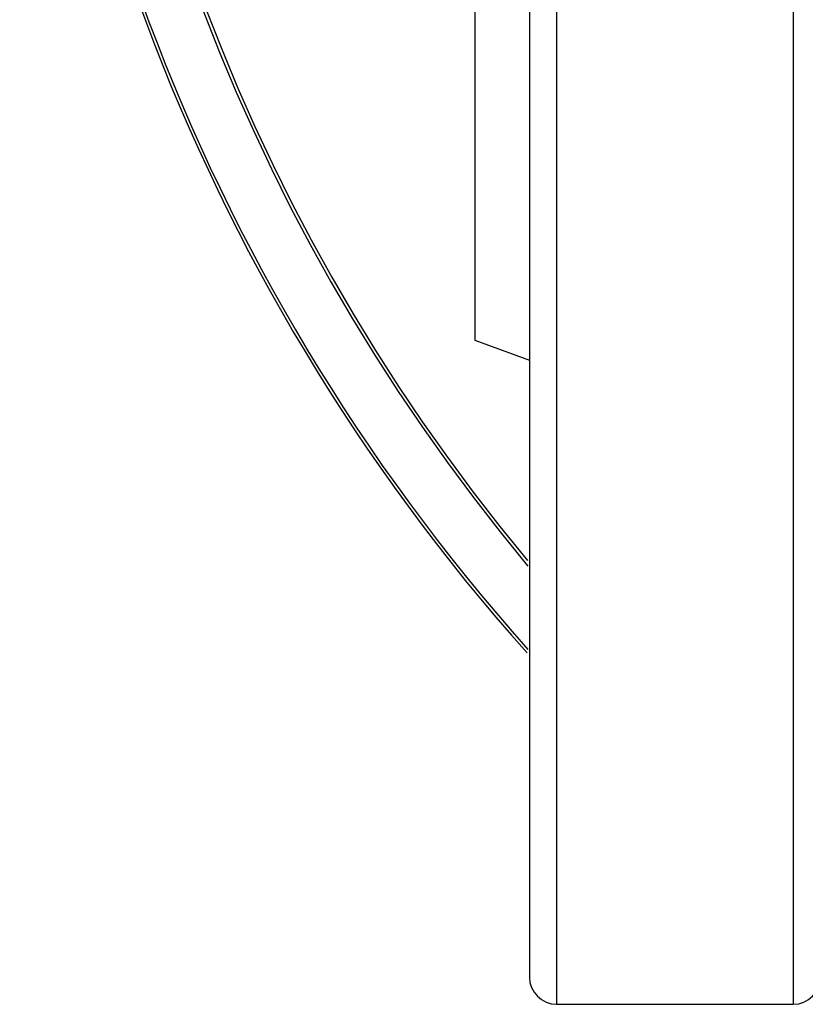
# Model space of a CAD drawing. Header units: millimetres. Extents: x 423 to 1697, y -6 to 958.
# Tile 23 of 54: x 734 to 778, y 755 to 809. Entities that reach past the tile are written whole.
import ezdxf

# ---------------------------------------------------------------- set-up
doc = ezdxf.new("R2010")
doc.units = ezdxf.units.MM

msp = doc.modelspace()

# ---------------------------------------------------------------- linework, layer by layer
at = {"color": 8, "linetype": 'Continuous', "lineweight": 25}
for p, q in [((763.938, 940.08), (763.938, 755.08)), ((776.938, 814.028), (776.938, 755.08))]:
    msp.add_line(p, q, dxfattribs=at)
at = {"color": 7, "linetype": 'Continuous', "lineweight": 25}
for p, q in [((759.434, 791.582), (762.441, 790.487)), ((763.938, 755.08), (776.938, 755.08))]:
    msp.add_line(p, q, dxfattribs=at)
for centre, radius, start, end in [((844.438, 847.58), 110, 138.25329, 221.70606), ((763.938, 756.58), 1.5, 180, 270), ((776.938, 756.58), 1.5, 270, 0)]:
    msp.add_arc(centre, radius, start, end, dxfattribs=at)
at = {"color": 8, "linetype": 'Continuous', "lineweight": 25}
for radius, start, end in [(109.841, 138.3873, 221.64298), (106.843, 140.21987, 219.80922), (106.673, 140.31353, 219.66979)]:
    msp.add_arc((844.438, 847.58), radius, start, end, dxfattribs=at)
at = {"color": 7, "linetype": 'Continuous', "lineweight": 25}
for points, knots in [([(759.438, 847.58), (759.438, 843.915), (759.438, 840.25), (759.438, 833.061), (759.438, 829.536), (759.438, 822.764), (759.438, 819.516), (759.438, 813.421), (759.438, 810.574), (759.438, 805.391), (759.438, 803.054), (759.438, 798.982), (759.438, 797.246), (759.438, 794.441), (759.438, 793.371), (759.438, 791.941), (759.438, 791.58), (759.438, 791.58)], [0, 0, 0, 0, 0.125, 0.125, 0.25, 0.25, 0.375, 0.375, 0.5, 0.5, 0.625, 0.625, 0.75, 0.75, 0.875, 0.875, 1, 1, 1, 1]), ([(762.438, 847.58), (762.438, 823.446), (762.438, 800.299), (762.438, 766.168), (762.438, 756.58), (762.438, 756.58)], [0, 0, 0, 0, 0.5, 0.5, 1, 1, 1, 1])]:
    msp.add_open_spline(points, degree=3, knots=knots, dxfattribs=at)

doc.saveas('drawing.dxf')
